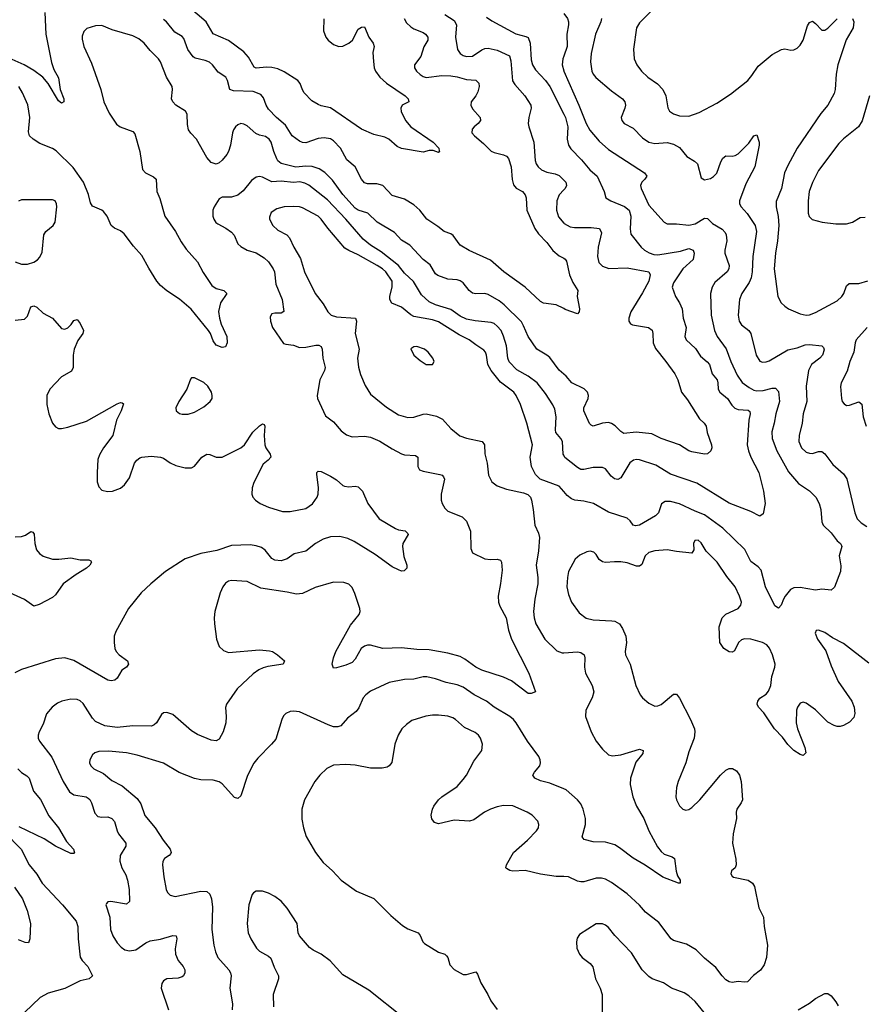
# Model space of a CAD drawing. Header units: inches. Extents: x 884691 to 1028259, y 526745 to 653629.
# Tile 199 of 241: x 986479 to 991945, y 632666 to 639043. Entities that reach past the tile are written whole.
import ezdxf

# ---------------------------------------------------------------- set-up
doc = ezdxf.new("R2010")
doc.units = ezdxf.units.IN
doc.header["$MEASUREMENT"] = 0
doc.layers.add('A9683', color=7, linetype='Continuous')
doc.layers.add('A9693', color=7, linetype='Continuous')

msp = doc.modelspace()

# ---------------------------------------------------------------- linework, layer by layer
at = {"layer": 'A9683', "color": 6}
for points, elevation in [([(986641, 639090), (986648.3, 638948.3), (986685.2, 638765.2), (986700.5, 638720.5), (986730, 638665.5), (986740.9, 638590), (986763.2, 638530), (986763.7, 638510), (986750, 638501.4), (986730, 638517.8), (986662.8, 638630), (986628.9, 638670), (986570, 638713.9), (986507.4, 638750), (986350, 638820.2)], 2700), ([(988447.5, 639047.5), (988445.9, 638970), (988460.2, 638930), (988475.5, 638910), (988510, 638882.9), (988544.9, 638870), (988570, 638871.4), (988609.9, 638890), (988632, 638910), (988670, 638980.6), (988690, 638993.6), (988710, 638996.3), (988737.6, 638930), (988766.1, 638890), (988772.8, 638870), (988764.9, 638830), (988767.8, 638772.2), (988772.7, 638730), (988781.2, 638710), (988810, 638671.2), (988852.1, 638632.1), (988974.3, 638550), (988993.5, 638530), (988997, 638510), (988954.7, 638490), (988945.6, 638470), (988948.3, 638448.3), (988976.2, 638390), (989009.3, 638349.3), (989155.2, 638250), (989190.7, 638210), (989193.8, 638193.9), (989198.7, 638190), (989190, 638183.5), (989154.6, 638194.6), (989130, 638194.9), (989090, 638184.6), (988949.3, 638209.3), (988922.5, 638222.5), (988868.9, 638270), (988841.3, 638281.3), (988770, 638298.5), (988690, 638333.5), (988490, 638470.9), (988430, 638484.2), (988410, 638492.9), (988370, 638517.9), (988320.5, 638570), (988308, 638588), (988294, 638630), (988278.9, 638650), (988190, 638705.2), (988150, 638724.6), (988110, 638733.7), (988075.3, 638735.3), (988010, 638729.4), (987996, 638736), (987959.1, 638799.1), (987930, 638833.8), (987830, 638907.3), (987730.8, 638950.8), (987685.8, 639030), (987570, 639127.9)], 2600), ([(990000, 637171.4), (989950, 637197.1), (989870, 637207.3), (989850, 637217), (989750.8, 637310.8), (989612.8, 637410), (989526.4, 637486.4), (989388.1, 637548.1), (989330, 637583.5), (989284.5, 637644.5), (989270, 637654.9), (989226.3, 637670), (989184, 637704), (989112.8, 637750), (989069.6, 637810), (989030, 637843.1), (988970, 637880.5), (988890, 637903.2), (988829.1, 637969.1), (988790, 637980.3), (988730, 637979.1), (988710, 637985.3), (988690.3, 638010.3), (988650, 638090), (988596.1, 638136.1), (988555.7, 638210), (988510, 638259.1), (988490, 638270.8), (988450, 638278.2), (988410, 638273.5), (988330, 638245.4), (988310, 638247.9), (988290, 638256.8), (988242.7, 638290), (988199.1, 638359.1), (988140.7, 638410), (988090, 638463.2), (988074.3, 638490), (988057.4, 638537.4), (988038.6, 638558.6), (987990, 638577.8), (987862.9, 638582.9), (987839.6, 638590), (987824.7, 638650), (987812.2, 638670), (987762.4, 638702.4), (987726.4, 638750), (987706.8, 638766.8), (987678.5, 638778.5), (987613.6, 638793.6), (987601.5, 638801.5), (987567.9, 638850), (987541.1, 638921.1), (987530, 638933.3), (987481.8, 638961.8), (987429.5, 639029.5), (987410, 639044.1)], 2700), ([(988966.5, 639050), (988982.6, 639022.6), (989010, 638996.4), (989030, 638983.9), (989090, 638960), (989104.4, 638950), (989119.8, 638930), (989119.9, 638910), (989093.7, 638866.3), (989074.7, 638805.3), (989033.3, 638750), (989033.1, 638730), (989046, 638710), (989070, 638686.9), (989090, 638674.7), (989110, 638669.3), (989210, 638682.1), (989270, 638680.2), (989310, 638673.6), (989370, 638655.8), (989430, 638651.4), (989450.9, 638630.9), (989452.8, 638610), (989443.8, 638576.2), (989430.4, 638549.7), (989401, 638510), (989399.4, 638490), (989410, 638464.8), (989458.2, 638410), (989460.4, 638390), (989446.3, 638370), (989419.4, 638350), (989406.2, 638333.8), (989405.8, 638310), (989422.2, 638290), (989481.1, 638241.1), (989530, 638192.3), (989550, 638182.3), (989610, 638168.4), (989630, 638158.3), (989642.9, 638142.9), (989659.7, 638090), (989666.8, 638006.8), (989674.1, 637974.1), (989692, 637952), (989733.4, 637930), (989749.3, 637909.3), (989755.8, 637890), (989760.2, 637810), (989813.9, 637690), (989836.8, 637656.8), (989890, 637599.7), (989930, 637547.7), (989970, 637513.8), (990000, 637497.9)], 2700), ([(989230, 639077), (989290, 639037.8), (989305.5, 639010), (989299.9, 638930), (989311.4, 638850), (989330, 638823.8), (989350, 638810), (989370, 638803.6), (989410, 638806.4), (989470, 638848.4), (989490, 638856.6), (989510, 638857.4), (989570, 638845.8), (989648.1, 638808.1), (989656.7, 638776.7), (989667.8, 638647.8), (989682.8, 638622.8), (989749.2, 638550), (989786.1, 638490), (989788.8, 638470), (989774.4, 638410), (989770.4, 638370), (989773.1, 638350), (989806.9, 638250), (989814.1, 638130), (989821.7, 638110), (989834.9, 638090), (989856, 638070), (989890, 638054.5), (989943.8, 638043.8), (989970, 638032.9), (990000, 638003.6)], 2800), ([(989499.9, 639059.9), (989534.6, 639034.6), (989690, 638950.7), (989754.6, 638934.6), (989770, 638926.5), (989782.9, 638890), (989790, 638782.7), (989798, 638750), (989817.9, 638717.9), (989882, 638650), (989910, 638609.5), (990000, 638430.4)], 2900), ([(990000, 636747.6), (989970, 636773.5), (989910, 636854), (989890.5, 636870.5), (989825.5, 636910), (989770, 636990), (989740.5, 637060.5), (989725.5, 637085.5), (989615.1, 637195.1), (989581.4, 637221.4), (989510, 637263.8), (989490, 637270), (989430, 637268.1), (989410, 637271.9), (989387.9, 637287.9), (989350, 637339.1), (989330, 637352.6), (989310, 637358.5), (989250, 637362.1), (989185.1, 637385.1), (989170, 637397.4), (989134.9, 637454.9), (989090.1, 637490.1), (989003.5, 637583.5), (988950, 637615.8), (988903.9, 637663.9), (988792.4, 637732.4), (988733, 637790), (988670, 637808.6), (988650, 637821.8), (988570.4, 637910), (988503.2, 638003.2), (988453.6, 638053.6), (988417.3, 638077.3), (988372.3, 638092.3), (988330, 638093.5), (988266.8, 638086.8), (988170, 638110.5), (988150, 638128.7), (988142.6, 638142.6), (988122.8, 638190), (988105.2, 638250), (988093.7, 638270), (988070, 638285.7), (988030, 638295.2), (988006.1, 638306.1), (987950, 638356.3), (987930, 638367.2), (987910, 638369.9), (987890, 638362.3), (987874.8, 638350), (987861.8, 638330), (987855.4, 638310), (987842.1, 638230), (987830.1, 638190.1), (987819.2, 638170), (987790, 638132), (987770, 638114.9), (987750, 638107), (987717.1, 638117.1), (987690, 638150.3), (987622.8, 638270), (987587, 638307), (987572.1, 638330), (987564.6, 638364.6), (987561.6, 638430), (987551.6, 638450), (987489.9, 638490), (987469.4, 638510), (987462.2, 638530), (987468.3, 638590), (987465.9, 638610), (987429.6, 638669.6), (987389.6, 638769.6), (987376.6, 638790), (987322.3, 638842.3), (987285.1, 638890), (987250, 638918.5), (987210, 638937.8), (987077.3, 638977.3), (987010, 639006), (986970, 639003.9), (986913.5, 638986.5), (986893.5, 638966.5), (986883.7, 638936.3), (986882.6, 638917.4), (986894.7, 638870), (986942.3, 638762.3), (987004, 638590), (987023.7, 638510), (987057.6, 638437.6), (987106.1, 638366.1), (987129.7, 638349.7), (987210, 638317.7), (987224.6, 638304.6), (987256.4, 638190), (987273.5, 638073.5), (987292.4, 638050), (987344.7, 638024.7), (987361.1, 638010), (987367, 637930), (987384.7, 637884.7), (987417.7, 637770), (987486.2, 637670), (987523.1, 637603.1), (987556.1, 637556.1), (987630, 637474), (987666.2, 637406.2), (987721.7, 637321.7), (987750, 637302.9), (987800.2, 637290), (987818.9, 637270), (987777.4, 637210), (987766.1, 637153.9), (987771.1, 637110), (987781.8, 637070), (987819.9, 636990), (987821.2, 636950), (987810, 636924), (987790, 636919.2), (987750, 636934.4), (987730, 636962.2), (987713, 637010), (987700.9, 637030), (987588.6, 637168.6), (987513.1, 637233.1), (987430, 637285.8), (987390, 637320.6), (987366.2, 637350), (987313.5, 637433.5), (987270, 637516.2), (987215.8, 637575.8), (987154.9, 637654.9), (987130, 637675.5), (987092.5, 637692.5), (987071.5, 637710), (987045, 637770), (987020.6, 637800.6), (987009.6, 637809.6), (986950, 637834.2), (986936.2, 637856.2), (986923.5, 637910), (986891.6, 637991.6), (986825.5, 638085.5), (986714.4, 638194.4), (986690, 638208.8), (986610, 638241.4), (986564.8, 638270), (986542.1, 638290), (986535.5, 638315.5), (986544.2, 638410), (986531.7, 638491.7), (986497.4, 638570), (986472.5, 638610)], 2800), ([(990000, 638807.6), (989993.7, 638790), (989989, 638750), (990000, 638711.4)], 3000), ([(990000, 636222), (989995.4, 636230), (989991.1, 636310), (989982, 636330), (989949.7, 636369.7), (989945.9, 636385.9), (989950.1, 636470.1), (989941.4, 636521.4), (989928.9, 636548.9), (989881.7, 636621.7), (989827.3, 636690), (989770, 636734.6), (989696.2, 636776.2), (989647.7, 636827.7), (989638.4, 636850), (989629.4, 636930), (989610, 636992.5), (989593.9, 637030), (989570, 637059), (989550, 637074.4), (989530, 637082.7), (989427.1, 637093), (989370, 637103.4), (989330, 637123.4), (989270, 637165.6), (989170, 637197), (989130, 637215.3), (989080.3, 637260.3), (989026.5, 637346.5), (988970, 637400.8), (988929.8, 637449.8), (988818.3, 637538.3), (988750, 637583), (988701.5, 637621.5), (988590, 637750), (988470, 637877), (988350, 637971.4), (988324.7, 637984.7), (988292, 637992), (988250, 637989), (988170, 637996.2), (988110, 637992.6), (988050, 638023.7), (988030, 638027.4), (988010, 638022.8), (987978.7, 638001.3), (987924.7, 637935.3), (987890, 637906.4), (987850, 637893.6), (987790, 637893.9), (987770, 637883.4), (987736.3, 637830), (987728.5, 637810), (987727.9, 637770), (987734.6, 637750), (987748.4, 637730), (987760.8, 637720.8), (987813.4, 637693.4), (987850, 637667.1), (987866.9, 637646.9), (987891.2, 637591.1), (987910, 637573.6), (987951, 637551), (988010, 637532.5), (988061.1, 637501.1), (988090, 637473.6), (988119.1, 637430), (988127.2, 637410), (988136.8, 637330), (988177.9, 637230), (988187.8, 637152.2), (988170, 637142.6), (988130, 637143), (988110, 637137.1), (988100.6, 637119.4), (988101.5, 637090), (988115.2, 637050), (988186, 636946), (988200.4, 636940.4), (988250, 636934.4), (988290, 636920.4), (988330, 636921.8), (988395.3, 636935.3), (988414.6, 636934.6), (988430, 636925.3), (988435.9, 636910), (988441.1, 636850), (988455.8, 636790), (988451.7, 636770), (988421.5, 636710), (988404.6, 636610), (988405.2, 636590), (988457.7, 636477.7), (988510, 636439.1), (988560.2, 636380.2), (988594.7, 636354.7), (988630, 636340.6), (988710, 636346.3), (988750, 636338.8), (988810, 636313.6), (988890, 636262.5), (988950, 636231), (988970, 636225.5), (989040.4, 636220.4), (989054.6, 636210), (989055.3, 636150), (989067, 636127), (989090, 636118.3), (989197.5, 636097.5), (989212.6, 636092.6), (989222.7, 636082.7), (989227.2, 636067.2), (989206.3, 635970), (989206.8, 635930), (989212.1, 635910), (989230, 635878.3), (989250, 635860.1), (989342.9, 635822.9), (989370, 635794), (989395.7, 635730), (989398.7, 635618.7), (989410, 635590.2), (989490, 635551.8), (989526.7, 635546.7), (989570, 635548.7), (989590, 635541.6), (989597.7, 635530), (989601.7, 635478.3), (989591.5, 635391.5), (989575, 635310), (989577.1, 635270), (989585.6, 635245.6), (989628.1, 635170), (989643.3, 635090), (989661.9, 635030), (989773.6, 634810), (989817.1, 634690), (989790, 634679.8), (989770, 634679.4), (989661.7, 634761.7), (989610, 634785.1), (989470, 634829), (989430, 634850.2), (989360.7, 634900.7), (989330, 634917.6), (989250, 634940.1), (989130, 634961.9), (989050, 634964.2), (988950, 634975), (988830, 634971.2), (988750, 634991), (988730, 634991.4), (988710, 634985.1), (988689.8, 634970), (988650, 634901.8), (988630, 634879.4), (988590, 634862.3), (988530, 634844.9), (988510, 634844.1), (988500.6, 634870), (988509.6, 634909.6), (988525.9, 634950), (988619.2, 635120.8), (988675.6, 635190), (988682.3, 635210), (988680.2, 635230), (988647.1, 635327.1), (988630, 635366), (988610, 635386.9), (988576.9, 635396.9), (988510, 635400.3), (988390, 635364.9), (988310, 635326.4), (988270, 635321.3), (988210, 635335.4), (988040.2, 635360.2), (987950, 635403.3), (987850, 635410.8), (987830, 635405.4), (987810, 635393.2), (987792.4, 635370), (987775.7, 635330), (987742.3, 635210), (987736.8, 635170), (987739.2, 635130), (987752.9, 635030), (987770, 634983.9), (987797.1, 634957.2), (987830, 634945.3), (988030, 634961.6), (988095.1, 634955.1), (988114, 634950), (988147.1, 634930), (988192.8, 634890), (988183, 634870), (988085.6, 634854.4), (988053.9, 634846.1), (988027, 634833), (987990, 634806.4), (987885.4, 634710), (987816.2, 634610), (987811.7, 634588.3), (987815.3, 634530), (987812.6, 634490), (987794.7, 634430), (987770, 634382.6), (987750, 634373.2), (987717.4, 634377.4), (987630, 634412.9), (987590, 634436.8), (987470, 634542.4), (987430, 634556.9), (987410, 634553.5), (987396.5, 634543.5), (987364.8, 634490), (987350, 634476.1), (987331.9, 634468.1), (987210, 634470), (987110, 634459.1), (987030, 634470), (986970, 634498.6), (986950, 634518.5), (986890, 634614.9), (986870, 634632), (986850, 634640.7), (986810, 634642), (986750.7, 634629.3), (986722.9, 634617.1), (986689.1, 634590.9), (986652, 634548), (986630, 634479.3), (986605, 634430), (986598.5, 634410), (986598.6, 634390), (986606.1, 634370), (986687.5, 634267.5), (986759.7, 634110), (986801.4, 634041.4), (986830, 634022.9), (986909.8, 634009.8), (986921.8, 634001.8), (986931.9, 633991.9), (986942.4, 633970), (986964.1, 633904.1), (986983.3, 633883.3), (987010, 633877.4), (987050, 633880.7), (987075.3, 633870), (987093.3, 633850), (987108.7, 633790), (987118.7, 633770), (987165.8, 633710), (987164.9, 633690), (987128.9, 633630), (987127, 633593), (987139.9, 633550), (987165.3, 633505.3), (987176.4, 633470), (987186.9, 633410), (987189.2, 633330.8), (987170, 633313.8), (987069.2, 633330.8), (987050.1, 633329.9), (987040.1, 633319.9), (987036.6, 633310), (987063, 633230), (987065.8, 633150), (987081.1, 633110), (987110, 633065.1), (987136, 633036), (987159.9, 633019.9), (987190, 633011.9), (987230, 633018.2), (987295.5, 633064.5), (987323.1, 633076.9), (987390, 633088.5), (987470, 633112.6), (987492.2, 633110), (987496.3, 633090), (987485.5, 633025.5), (987486.8, 632990), (987504.2, 632950), (987536.2, 632910), (987546.6, 632890), (987548.2, 632870), (987539.1, 632850), (987530, 632843.6), (987505.1, 632834.9), (987430, 632831.1), (987410, 632817.4), (987399.6, 632800.4), (987394.6, 632770), (987440.7, 632630)], 2900), ([(990000, 637941), (989970.7, 637909.3), (989954.8, 637870), (989952.3, 637810), (989966.2, 637766.2), (990000, 637725.7)], 2800), ([(986450, 637474.6), (986490, 637460.2), (986530, 637460.4), (986570, 637473.3), (986592.8, 637487.2), (986610, 637504.4), (986623.6, 637536.4), (986634.5, 637650), (986648.4, 637671.6), (986694.6, 637710), (986707.6, 637732.4), (986718, 637830), (986717.3, 637850), (986708.6, 637868.6), (986690, 637875.6), (986490, 637876.3), (986470, 637868.5)], 2900), ([(990000, 635986.7), (989970, 636021.4), (989846.4, 636066.4), (989816.5, 636096.5), (989790.7, 636150), (989782.7, 636210), (989798.6, 636290), (989761.9, 636430), (989719.9, 636550), (989691.5, 636610), (989677.4, 636630), (989590, 636695.8), (989530.2, 636770.2), (989508.4, 636810), (989500.8, 636870), (989494.2, 636890), (989483.2, 636903.2), (989430, 636936.5), (989388.8, 636970), (989322.1, 637002.1), (989190, 637085.4), (989150, 637099), (989030, 637121.4), (989010, 637131.2), (988950, 637181.8), (988887.2, 637207.2), (988873.8, 637230), (988873.6, 637250), (988890, 637312.9), (988889.1, 637350), (988847.6, 637410), (988825.9, 637430), (988792.3, 637450), (988670, 637520.8), (988610, 637547.4), (988584.1, 637564.1), (988472.9, 637692.9), (988430, 637751.9), (988410, 637770.6), (988310, 637823.3), (988290, 637829.9), (988250, 637833.6), (988189.8, 637830.2), (988142.8, 637817.2), (988106.7, 637793.3), (988095.1, 637764.9), (988095.8, 637750), (988116.6, 637710), (988150, 637679.9), (988208.5, 637648.5), (988224.8, 637630), (988253.8, 637570), (988296.9, 637496.9), (988322.4, 637410), (988390, 637270.5), (988443.2, 637203.2), (988472.3, 637150), (988495.4, 637130), (988530, 637119.4), (988652.5, 637110), (988658.4, 637090), (988650.6, 637010), (988676.7, 636910), (988665.8, 636850), (988672.6, 636792.6), (988685, 636745), (988713.7, 636673.7), (988750, 636617.9), (988853.3, 636533.3), (988930, 636482.7), (988990, 636465.7), (989030, 636468), (989090, 636488.1), (989110, 636490.3), (989175.4, 636475.4), (989215.1, 636455.1), (989270, 636395.7), (989328.3, 636348.3), (989370, 636332.5), (989471.2, 636311.2), (989486.6, 636290), (989490, 636230.1), (989504.1, 636170), (989513, 636093), (989534.2, 636050), (989570, 636023), (989630, 636003.1), (989739.6, 635979.6), (989767.1, 635967.1), (989783.8, 635950), (989791.3, 635930), (989801.5, 635870), (989813.5, 635770), (989836.4, 635716.4), (989842.5, 635690), (989836.1, 635603.9), (989820.7, 635510), (989832.6, 635430), (989832.9, 635390), (989812.8, 635290), (989805.1, 635210), (989807.6, 635170), (989819.7, 635130), (989877.2, 635030), (989956.1, 634956.1), (989990, 634941.8), (990000, 634942.5)], 3000), ([(986450, 637097.7), (986510, 637102.8), (986530, 637123), (986550, 637182.1), (986569.4, 637190.6), (986590, 637180.2), (986630, 637141.9), (986690.5, 637110.5), (986750, 637042.1), (986770, 637038.5), (986790, 637046.9), (986812.1, 637067.9), (986830, 637093.9), (986850, 637102), (986870, 637075.3), (986892.5, 637030), (986887.9, 637010), (986854.4, 636965.6), (986830.5, 636910), (986823.7, 636870), (986825.6, 636790), (986813.2, 636766.8), (986750, 636729.7), (986673, 636650), (986654.4, 636610), (986654.6, 636550), (986666.8, 636490), (986690.6, 636430.6), (986710, 636405.8), (986730, 636395.5), (986750, 636394.7), (986790, 636402.9), (986910, 636442.2), (987110, 636555.8), (987130, 636563.4), (987142.4, 636562.4), (987150, 636554.4), (987134.6, 636510), (987105.1, 636450), (987080.9, 636350), (987020.5, 636270), (986995.7, 636224.3), (986985.4, 636194.6), (986979.6, 636110), (986981, 636050), (986990, 636016.5), (987010, 635996.1), (987046.7, 635986.7), (987079.7, 635990), (987130, 636009.7), (987157.9, 636030), (987190, 636075.8), (987222.7, 636170), (987236.7, 636190), (987255.2, 636204.8), (987270, 636210.1), (987330, 636215.2), (987390, 636210.6), (987410, 636203.9), (987453.5, 636173.5), (987490, 636155.9), (987550, 636139.4), (987590, 636140.6), (987610, 636150.6), (987657.3, 636210), (987690, 636228), (987710, 636226.9), (987750, 636209.7), (987790, 636210.6), (987910, 636269.8), (987933, 636290), (987988.2, 636371.8), (988030, 636412.8), (988050, 636424.4), (988060.7, 636420.7), (988066.2, 636410), (988060, 636350), (988065.4, 636290), (988072.6, 636270), (988099.6, 636230), (988105, 636210), (988087.3, 636190), (988054.8, 636165.2), (987994.9, 636045.1), (987983.7, 636010), (987980.9, 635970), (987987.4, 635950), (988004.7, 635930), (988035.1, 635910), (988090, 635884.7), (988178.6, 635858.6), (988230, 635858.7), (988330, 635877.6), (988372.8, 635907.2), (988403.6, 635950), (988410, 635970), (988412.1, 636010), (988401.1, 636098.9), (988402.3, 636110), (988410, 636119.7), (988430, 636117.3), (988490, 636087.5), (988530, 636063), (988570, 636027), (988581.7, 636021.7), (988610, 636017.5), (988650, 636022.8), (988670, 636016.6), (988698.1, 635990), (988731.1, 635910), (988805.6, 635810), (988910, 635747.2), (988930, 635738.3), (988973, 635733), (988990, 635715.8), (988992.2, 635707.8), (988958.5, 635650), (988955.6, 635630), (988966, 635566), (988984.7, 635510), (988984.2, 635490), (988967.3, 635472.7), (988950, 635471.6), (988930, 635479.4), (988890, 635500.2), (988780.2, 635580.2), (988644.4, 635664.4), (988603.4, 635683.4), (988550, 635695.2), (988490, 635692.6), (988442.5, 635677.5), (988392.2, 635650), (988330, 635600.5), (988255.8, 635584.2), (988210, 635551.4), (988170, 635538.6), (988130, 635543.2), (988110, 635553.6), (988067.4, 635607.4), (988044.6, 635624.5), (988010, 635636.1), (987970, 635641.4), (987850, 635637.4), (987753.9, 635606.1), (987650, 635585.1), (987549.4, 635550.6), (987422.1, 635470), (987327.2, 635390), (987264.9, 635330), (987183.5, 635230), (987100, 635080), (987091, 635050), (987089.8, 635010.2), (987094.8, 634970), (987103.5, 634950), (987122.2, 634930), (987176.9, 634890), (987183.6, 634870), (987169.1, 634850), (987139.9, 634830), (987110, 634777.2), (987094.8, 634765.2), (987070, 634760.1), (987050, 634764.9), (986830, 634892.9), (986770, 634909.6), (986710, 634902.9), (986490, 634833.4), (986446.6, 634813.4)], 2800), ([(986450, 635694.3), (986490, 635695.1), (986515.2, 635704.8), (986550, 635728.4), (986564.2, 635724.2), (986571.7, 635711.6), (986575.7, 635650), (986587, 635610), (986606, 635586), (986630, 635567.4), (986690, 635548.5), (986732, 635548), (986810, 635558.4), (986870, 635545.5), (986925.3, 635545.3), (986938.7, 635538.7), (986944.4, 635530), (986933.6, 635510), (986910.3, 635490), (986843.7, 635450), (986760.4, 635390), (986710, 635317.4), (986690, 635301.3), (986604.3, 635255.7), (986570, 635244.8), (986510, 635288.8), (986390, 635340.8)], 2700), ([(990000, 634062), (989910, 634097.7), (989850, 634114.3), (989812.2, 634130), (989800.7, 634150), (989811.8, 634170), (989845.1, 634210), (989850.6, 634230), (989847.5, 634250), (989838.1, 634270), (989765.8, 634370), (989691.7, 634490), (989674.3, 634510), (989650, 634529.7), (989550.3, 634590.3), (989500.1, 634630), (989419.8, 634670), (989350, 634719.1), (989310, 634734.2), (989239.9, 634750), (989170, 634774.8), (989113.4, 634786.6), (989090, 634786.3), (989030, 634772.5), (988970, 634768.9), (988871, 634750), (988750, 634694.1), (988719.3, 634670), (988702.7, 634650), (988673.6, 634586.4), (988656.9, 634563.1), (988601.3, 634518.7), (988556.9, 634470), (988538, 634462), (988510, 634462.8), (988475.2, 634475.2), (988290, 634559.6), (988250, 634565.3), (988230, 634562.3), (988200.7, 634550), (988185.9, 634534.1), (988175.4, 634510), (988136.2, 634383.8), (988108.9, 634350), (988019.5, 634260.5), (987993.1, 634226.9), (987952.8, 634147.2), (987910, 634016.5), (987890, 633998), (987870, 634004.9), (987790, 634094.3), (987770, 634107.7), (987730, 634117.6), (987650, 634119.6), (987610, 634128.3), (987510, 634167.6), (987410, 634226.8), (987238.8, 634278.8), (987170, 634294.7), (987054.2, 634305.8), (986990, 634302.4), (986965.4, 634294.6), (986950, 634282.7), (986932.1, 634250), (986931.3, 634230), (986938.5, 634210), (986959.1, 634190), (987021.1, 634161.1), (987074.5, 634114.5), (987141.2, 634081.2), (987238, 633998), (987263.5, 633963.5), (987288, 633888), (987355.8, 633810), (987407.1, 633730), (987453.4, 633670), (987458.9, 633650), (987456.3, 633643.7), (987446.8, 633630), (987415.5, 633610), (987404.2, 633590), (987401.9, 633570), (987410.7, 633490.7), (987426.9, 633410), (987436.1, 633390), (987453.5, 633373.5), (987485.1, 633365.1), (987650, 633399), (987690, 633396), (987710, 633380.1), (987719.4, 633350), (987725.6, 633294.4), (987722.8, 633150), (987736.2, 633050), (987746.7, 633006.7), (987762.1, 632970), (987833, 632890), (987844, 632870), (987846.8, 632850), (987837.8, 632770), (987855.8, 632670), (987854.2, 632630)], 3000), ([(990000, 633492.7), (989950, 633493.8), (989849.1, 633509.1), (989750, 633532.1), (989670, 633528.6), (989650, 633533.6), (989630, 633546.1), (989626.2, 633550), (989628.5, 633570), (989675.6, 633650), (989765.7, 633730), (989823.1, 633790), (989835.8, 633810), (989839.6, 633830), (989832, 633852), (989795, 633890), (989762.3, 633910), (989670, 633950.9), (989610, 633953.7), (989570, 633945.6), (989526.7, 633930), (989487.8, 633910), (989418.3, 633861.7), (989390, 633851.6), (989290, 633858.1), (989190, 633835.8), (989163.8, 633843.8), (989146.5, 633866.5), (989141.9, 633890), (989150.4, 633930), (989159.7, 633950), (989188.6, 633990), (989210, 634009.7), (989310, 634077.3), (989350, 634122.2), (989370.3, 634150), (989418.3, 634241.7), (989470.4, 634310), (989474.1, 634350), (989461.8, 634390), (989449.2, 634410), (989427.2, 634427.2), (989358.2, 634458.2), (989300.2, 634510), (989281.1, 634521.1), (989250, 634531.8), (989190, 634539.5), (989150, 634539.3), (989107.5, 634532.5), (989016.6, 634503.4), (988981.2, 634478.8), (988952.3, 634450), (988928.6, 634410), (988905.8, 634350), (988887.4, 634232.6), (988870.2, 634210), (988857.4, 634202.6), (988825.3, 634194.7), (988750, 634195.5), (988650, 634215.7), (988590, 634220.2), (988510, 634215.2), (988465.9, 634194.1), (988420.6, 634150), (988389.1, 634110), (988322.6, 633990), (988304.4, 633930), (988304.9, 633864.9), (988315.2, 633810), (988332.8, 633752.8), (988392.2, 633650), (988443.7, 633583.7), (988504.1, 633530), (988560.1, 633470), (988658.9, 633398.9), (988771.3, 633351.3), (988881.8, 633241.8), (988957.1, 633177.1), (988990, 633155.9), (989056.8, 633130), (989070, 633111.4), (989087.8, 633070), (989098.8, 633058.8), (989190, 633004.2), (989230, 632990.1), (989240.6, 632980.6), (989248.7, 632968.7), (989261.9, 632921.9), (989291, 632891), (989350, 632859.2), (989370, 632858.9), (989430, 632875.8), (989442.1, 632862.1), (989464.1, 632804.1), (989508.6, 632730), (989527.7, 632687.7), (989570, 632631.4)], 3100), ([(986466, 634190), (986490, 634166.3), (986525.1, 634145.1), (986540.4, 634130), (986567.3, 634047.3), (986612.6, 633992.6), (986666.4, 633886.4), (986730, 633808), (986781.1, 633721.1), (986827.8, 633670), (986833.1, 633646.9), (986830, 633643.2), (986810, 633642.3), (986711.2, 633690), (986636.7, 633736.7), (986475.9, 633815.9)], 2800), ([(986381.2, 633781.2), (986487.1, 633670), (986539.1, 633570), (986589.9, 633509.9), (986624.2, 633450), (986754.9, 633310), (986843.5, 633203.5), (986855.3, 633170), (986856.2, 633090), (986870.3, 632970.3), (986882.3, 632950), (986919.1, 632910), (986950.2, 632850), (986928.3, 632831.7), (986870, 632817.5), (986770, 632768.7), (986662.7, 632737.3), (986610.7, 632709.3), (986510, 632611.9)], 2800), ([(986444.7, 633424.7), (986497, 633350), (986527.2, 633272.8), (986549.1, 633190), (986544.8, 633090), (986535.1, 633064.9), (986513.2, 633066.8), (986470, 633083.2)], 2700), ([(988960.4, 632580.4), (988737.4, 632757.4), (988570, 632857.3), (988488.2, 632948.2), (988430, 632989.9), (988377.6, 633017.6), (988354.9, 633034.9), (988289.2, 633110), (988281.8, 633130), (988273.8, 633190), (988209.3, 633289.3), (988170, 633334.6), (988130, 633365.2), (988090, 633385.9), (988050, 633398.5), (988010, 633399), (987991.8, 633388.2), (987983.7, 633376.3), (987962.7, 633310), (987950.4, 633190), (987957.7, 633130), (987973.8, 633090), (988011.8, 633030), (988031.2, 633010), (988090, 632977.8), (988105.1, 632965.1), (988126.3, 632906.3), (988154.7, 632850), (988154.2, 632830), (988119.8, 632730), (988121.5, 632650)], 3100)]:
    msp.add_lwpolyline(points, dxfattribs=dict(at, elevation=elevation))
for points, elevation in [([(989050, 636925.5), (989030, 636924.6), (989010, 636911.2), (989030, 636869.4), (989070, 636834.6), (989110, 636810.2), (989150, 636808.7), (989162, 636830), (989152.2, 636850), (989122.9, 636890), (989097.8, 636910)], 3100), ([(987590, 636724.4), (987584.3, 636715.7), (987560.9, 636650), (987508.3, 636570), (987490.2, 636530), (987492.4, 636510), (987512.2, 636492.2), (987530, 636487.3), (987570, 636488.6), (987610, 636501.8), (987670, 636535.1), (987712.2, 636570), (987723.7, 636590), (987724.9, 636610), (987719.2, 636630), (987696.7, 636670), (987670, 636694.1), (987610, 636724.1)], 2900)]:
    msp.add_lwpolyline(points, close=True, dxfattribs=dict(at, elevation=elevation))
at = {"layer": 'A9693', "color": 6}
for points, elevation in [([(990000, 639083.5), (990023.7, 639050), (990030.9, 639030), (990031.5, 639010), (990020.9, 638950), (990022.4, 638870), (990000, 638807.6)], 3000), ([(990578.8, 639110), (990490, 639023.2), (990470, 638990), (990452.3, 638852.3), (990455.9, 638790), (990473.5, 638750), (990503.1, 638710), (990545.2, 638670), (990606.7, 638626.7), (990640.7, 638590), (990661.3, 638550), (990672.9, 638472.9), (990685.4, 638450), (990710, 638432.3), (990750, 638419.9), (990810, 638418.7), (990877.4, 638442.6), (990990, 638503.2), (991079.9, 638560.1), (991190.8, 638649.2), (991218.5, 638681.5), (991258.7, 638741.3), (991350, 638818.3), (991410, 638850.5), (991430, 638853.6), (991470, 638845), (991490, 638847.3), (991510, 638857.8), (991530, 638878.4), (991548.8, 638910), (991578, 639002), (991590, 639024.1), (991610, 639032.5), (991630, 639018.5), (991670, 638975), (991690, 638974.6), (991710, 638986.9), (991770, 639047.3)], 3200), ([(990244.2, 639050), (990239.9, 639030), (990204.8, 638950), (990176.8, 638823.2), (990173.2, 638770), (990181.8, 638710), (990190.5, 638690), (990208.2, 638668.2), (990310, 638581), (990380.8, 638530), (990395, 638510), (990399.2, 638490), (990395.6, 638470), (990372.3, 638410), (990376, 638390), (990390.1, 638370.1), (990450, 638341.1), (990510, 638276.8), (990550, 638250.1), (990590, 638240.8), (990670, 638247.1), (990710, 638236.2), (990750, 638214.3), (990796.6, 638156.6), (990847, 638127), (990864.8, 638110), (990890, 638017.6), (990910, 638005.7), (990950, 638014.5), (990970, 638026.8), (990990, 638048.4), (991017.1, 638122.9), (991030, 638146.6), (991050, 638161), (991090, 638159.4), (991110, 638162.9), (991130, 638173.2), (991197.3, 638242.7), (991230, 638291.2), (991250, 638297), (991265.2, 638250), (991264.6, 638230), (991236.8, 638090), (991179.4, 637980.6), (991137.3, 637870), (991137.7, 637850), (991147.6, 637830), (991187.1, 637787.1), (991240, 637710), (991247.4, 637670), (991223.4, 637510), (991220.4, 637410), (991213.3, 637370), (991200.1, 637339.9), (991153.2, 637270), (991137.9, 637230), (991127.9, 637130), (991135.5, 637090), (991150, 637067), (991198.1, 637030), (991211.2, 637011.2), (991244.6, 636870), (991270, 636831.4), (991285.6, 636825.6), (991310, 636827.1), (991330, 636834.5), (991450, 636905.7), (991510, 636918.4), (991562.8, 636937.2), (991590, 636939.9), (991669.7, 636929.7), (991680.3, 636920.3), (991685.4, 636905.4), (991674.2, 636870), (991657.9, 636850), (991604.4, 636810), (991584, 636770), (991569.6, 636670), (991573.5, 636570), (991548.7, 636490), (991543.3, 636430), (991523.2, 636350), (991521.3, 636310), (991538.1, 636270), (991570, 636241.9), (991590, 636234.9), (991610, 636234.1), (991650, 636246.5), (991670, 636246.1), (991690, 636231.6), (991741.4, 636161.4), (991810, 636101.6), (991833.1, 636070), (991884.2, 635850), (991899.9, 635810), (991924.1, 635784.1), (991961.3, 635761.3)], 3100), ([(991869.3, 639050), (991878.6, 639030), (991872.7, 638990), (991827.5, 638912.5), (991774.4, 638750), (991764, 638690), (991756.5, 638590), (991750, 638563.9), (991710.4, 638490), (991664.1, 638435.9), (991510, 638210), (991450, 638098.4), (991429.8, 638050), (991408.8, 637950), (991375.7, 637864.3), (991375.3, 637830), (991387.3, 637767.3), (991391.4, 637710), (991384.2, 637610), (991370.3, 637530.3), (991362.7, 637430), (991386.5, 637250), (991407.8, 637210), (991430, 637186.5), (991454.3, 637170), (991530, 637137.7), (991570, 637129), (991590, 637130.7), (991630, 637146), (991770, 637222.2), (991799.7, 637250), (991812.1, 637270), (991830, 637318.5), (991846.4, 637333.6), (991910, 637333.4), (991968, 637352)], 3200), ([(990000, 638711.4), (990000.4, 638710), (990098.5, 638490), (990145.4, 638370), (990167.9, 638327.9), (990230, 638255.3), (990290, 638203.1), (990523.3, 638050), (990536.8, 638030), (990524.6, 638010), (990504.4, 637990), (990496, 637970), (990500.7, 637950), (990550, 637841.8), (990650, 637732.1), (990670, 637720.4), (990730, 637721.5), (990810, 637713.1), (990850, 637721.5), (990910, 637756.8), (990930, 637754.9), (990963.9, 637723.9), (991025.6, 637685.6), (991044.5, 637664.5), (991050.5, 637650), (991055.5, 637610), (991042.3, 637550), (991042.8, 637530), (991070, 637450), (991069.2, 637430), (991057.6, 637410), (990978.9, 637341.1), (990960.5, 637310), (990949.8, 637270), (990954, 637130), (990976.1, 637030), (990993.1, 636990), (991051.9, 636911.9), (991080.8, 636830), (991121.6, 636741.6), (991154.1, 636694.1), (991199.7, 636659.7), (991230, 636643), (991250, 636639.2), (991290, 636640.8), (991350, 636656.3), (991370, 636657), (991390, 636635.1), (991397.3, 636570), (991371.8, 636490), (991363, 636430), (991347.1, 636372.9), (991349.6, 636330), (991379.4, 636250), (991454.1, 636114.1), (991518.8, 636038.8), (991591.6, 635991.6), (991632.1, 635950), (991652.3, 635910), (991664.7, 635870), (991670, 635790.1), (991678.1, 635770), (991730, 635718.8), (991768.7, 635668.7), (991792.3, 635650), (991797.6, 635637.6), (991800.1, 635630), (991782.9, 635570), (991793.6, 635506.4), (991792.3, 635470), (991753.1, 635366.9), (991730, 635349), (991670, 635355.7), (991630, 635347.8), (991530, 635366.3), (991490, 635363.9), (991468.1, 635351.9), (991434.1, 635310), (991421.4, 635290), (991407.5, 635250), (991390, 635231.9), (991366.8, 635246.8), (991305, 635370), (991276.8, 635476.8), (991258.9, 635498.9), (991210, 635534), (991172.6, 635612.6), (991030.3, 635750.3), (990910, 635837), (990850, 635859), (990750, 635907.2), (990690, 635922.1), (990656.9, 635923.1), (990632.1, 635907.9), (990612.3, 635850), (990593, 635830), (990490, 635768.9), (990464.5, 635764.5), (990450, 635769.9), (990430, 635797.3), (990410, 635815.2), (990290, 635852.6), (990193.5, 635910), (990130, 635924.8), (990071.2, 635931.3), (990050, 635939.1), (990021.6, 635961.6), (990000, 635986.7)], 3000), ([(991979.8, 638550), (991931.7, 638388.3), (991907.2, 638350), (991810, 638271.3), (991779.7, 638240.3), (991650, 638065.3), (991610, 637987.6), (991589.3, 637930), (991581.5, 637870), (991581.9, 637790), (991588.7, 637768.7), (991608.9, 637748.9), (991671.8, 637731.8), (991760.4, 637720.4), (991830, 637720.9), (991870, 637731.6), (991919.1, 637760.9), (991950, 637763.6)], 3300), ([(990000, 638430.4), (990010.3, 638410), (990025.6, 638350), (990021.4, 638270), (990030, 638229.7), (990045.8, 638205.8), (990115.8, 638135.8), (990169.7, 638069.7), (990217, 638030), (990261.5, 637930), (990272.9, 637890), (990304.8, 637870), (990393.7, 637833.7), (990422.7, 637810), (990435.2, 637770), (990429.4, 637689.4), (990433.6, 637653.6), (990501.4, 637570), (990523.2, 637550), (990552.7, 637532.7), (990582.5, 637522.5), (990610, 637519), (990755.8, 637544.2), (990810, 637560), (990836.7, 637550), (990844, 637530), (990837.1, 637490), (990770.2, 637429.8), (990710, 637338.5), (990702.6, 637310), (990722.3, 637250), (990750.2, 637210), (990767.4, 637170), (990772.2, 637110), (990792.8, 637050), (990784, 636990), (990793.3, 636970), (990853.6, 636913.6), (990884.3, 636864.3), (990927.9, 636827.9), (990942.4, 636810), (990960.3, 636750), (990992, 636710), (990997.9, 636690), (991000, 636650), (991010, 636630), (991061, 636590), (991087.2, 636547.2), (991106.6, 636526.6), (991130, 636518.4), (991193.1, 636513.1), (991204.6, 636504.6), (991206.6, 636490), (991198, 636450), (991186.6, 636290), (991195.6, 636250), (991211, 636210), (991263.1, 636110), (991292.6, 635990), (991303.9, 635910), (991290, 635841.6), (991270, 635828.2), (991210, 635858.6), (991070, 635911), (990860.4, 636040.4), (990690, 636099.7), (990597.1, 636157.1), (990490, 636192), (990470, 636194.8), (990452.3, 636190), (990427.6, 636172.4), (990370, 636076.6), (990350, 636064.9), (990329, 636069), (990307.2, 636087.2), (990270, 636133.2), (990250, 636143.1), (990190, 636141.8), (990130, 636130), (990110, 636130.3), (990090, 636142.3), (990008.1, 636208.1), (990000, 636222)], 2900), ([(990000, 638003.6), (990013.9, 637990), (990018.1, 637970), (990008.3, 637950), (990000, 637941)], 2800), ([(990000, 637725.7), (990002.6, 637722.6), (990041.6, 637701.6), (990070, 637697), (990176.7, 637696.7), (990231.9, 637690), (990243.5, 637663.5), (990223.3, 637570), (990218.1, 637510), (990227.7, 637470), (990250, 637445.7), (990292.2, 637432.2), (990410, 637436.5), (990550, 637410), (990560.4, 637390), (990550.3, 637350), (990510, 637273.8), (990435.3, 637150), (990421.1, 637110), (990421.8, 637090), (990432.3, 637072.3), (990445.9, 637065.9), (990548.4, 637048.4), (990571.7, 637031.7), (990576.6, 637010), (990578.2, 636950), (990593.4, 636913.4), (990661.6, 636830), (990719.1, 636750), (990738.7, 636710), (990762.1, 636630), (990801.4, 636581.4), (990877.9, 636457.9), (990908.4, 636430), (990921.7, 636410), (990929.1, 636370), (990957.3, 636290), (990958.3, 636270), (990951.6, 636250), (990930, 636230.5), (990911.3, 636228.7), (990830, 636243.7), (990810, 636251.4), (990749.9, 636290), (990630, 636329.7), (990570, 636360.4), (990469.1, 636370.9), (990390, 636362.6), (990370, 636374.9), (990333.4, 636413.4), (990310, 636428.1), (990290, 636433.8), (990250, 636429.1), (990190.3, 636410.3), (990176.5, 636416.5), (990166.8, 636426.8), (990130.5, 636510), (990130.2, 636530), (990157.9, 636590), (990159.7, 636610), (990153, 636630), (990131.2, 636651.2), (990051.5, 636691.5), (990014.8, 636734.8), (990000, 636747.6)], 2800), ([(990000, 637497.9), (990010, 637492.6), (990018.9, 637478.9), (990037, 637390), (990059.7, 637339.7), (990090.2, 637290), (990087.8, 637250), (990102.3, 637170), (990099.3, 637150), (990090, 637138), (990010, 637166.3), (990000, 637171.4)], 2700), ([(991962.9, 637050), (991892.8, 636970), (991885.4, 636950), (991877.4, 636890), (991851.8, 636830), (991834.6, 636765.5), (991795.3, 636690), (991792, 636668), (991797, 636590), (991803, 636570), (991814.2, 636554.2), (991830, 636545.1), (991850, 636546.2), (991910, 636567.4), (991930, 636552.4), (991937.1, 636470), (991958.2, 636410)], 3200), ([(991975, 634875), (991810, 635002.3), (991739.4, 635039.4), (991690, 635073.5), (991650, 635088.5), (991633.6, 635086.4), (991628, 635070), (991641.7, 635030), (991695.5, 634955.5), (991730, 634858.8), (991776.9, 634756.9), (991864, 634630), (991878.9, 634590), (991884.9, 634550), (991876.9, 634523.1), (991850, 634493.9), (991810, 634471.3), (991790, 634465), (991770, 634465.9), (991750, 634471.4), (991710, 634492.9), (991630, 634573.6), (991570, 634615.7), (991550, 634622.6), (991530, 634616.8), (991512.6, 634590), (991506.9, 634570), (991505, 634490), (991513.7, 634450), (991559.7, 634330), (991566.3, 634293.7), (991550, 634278.1), (991530, 634283.7), (991490, 634310.4), (991450, 634348), (991415.6, 634395.6), (991364.5, 634450), (991294.1, 634554.1), (991260.2, 634590), (991251.9, 634610), (991255.6, 634630), (991270, 634649.2), (991310, 634675.7), (991326.2, 634693.8), (991341, 634730), (991347.6, 634790), (991367.2, 634850), (991368.2, 634870), (991351.7, 634928.3), (991332.7, 634972.7), (991313.9, 634993.9), (991285.8, 635010), (991210, 635030.1), (991170, 635032.2), (991150, 635026.4), (991130.1, 635010), (991104.3, 634955.7), (991090, 634947.1), (991071.6, 634948.4), (991037.1, 634970), (991009.6, 635009.6), (991005.6, 635110), (991025.4, 635170), (991050, 635193.3), (991129.8, 635230.2), (991146.1, 635250), (991150.4, 635270), (991138.4, 635310), (991109.5, 635370), (991056.5, 635436.5), (990993.1, 635530), (990921.7, 635601.7), (990890, 635655.3), (990870, 635671.1), (990848.2, 635670), (990840.9, 635650), (990841.3, 635610), (990830, 635587.7), (990730, 635598.2), (990670, 635610), (990590, 635603.4), (990550, 635592.6), (990527.2, 635570), (990505.4, 635514.6), (990490, 635503.8), (990470, 635504.4), (990410, 635525.2), (990370, 635530.8), (990327.8, 635532.2), (990270, 635526.9), (990250.7, 635530.7), (990230, 635547.2), (990210, 635579.9), (990194.2, 635594.2), (990170, 635600.3), (990150, 635595.7), (990104.6, 635575.4), (990072.9, 635550), (990031.8, 635470), (990023.6, 635430), (990020.2, 635370), (990030, 635319.1), (990050.5, 635270), (990100.5, 635200.5), (990146.1, 635166.1), (990190, 635156.3), (990312, 635150), (990330, 635146.7), (990359.9, 635130), (990380.9, 635100.9), (990402.4, 635050), (990406.3, 635010), (990396.6, 634950), (990399.2, 634930), (990429.6, 634869.6), (990467.6, 634730), (990494.4, 634670), (990510.5, 634650), (990550, 634616.2), (990590, 634597.8), (990610, 634598.5), (990630, 634607), (990710, 634673.6), (990730, 634673.8), (990750, 634649.1), (990820.5, 634510), (990845.8, 634450), (990849.4, 634430), (990843.4, 634390), (990810, 634302.2), (990790.6, 634230), (990740.1, 634110), (990729.7, 634070.3), (990726.3, 634010), (990730.6, 633990), (990750, 633951), (990770, 633930.1), (990790, 633923.9), (990810, 633927.7), (990830, 633939.9), (990879.9, 633990), (991014.8, 634150), (991050, 634183.1), (991070, 634193.1), (991093.1, 634193.1), (991119, 634179), (991138.4, 634150), (991148.2, 634110), (991157.1, 633990), (991148.3, 633970), (991119.4, 633930), (991115.9, 633910), (991118, 633870), (991097.6, 633770), (991092.4, 633710), (991113.6, 633606.4), (991116.6, 633570), (991109.4, 633550.6), (991084.8, 633530), (991081.5, 633510), (991090, 633494.9), (991099.1, 633490), (991194.2, 633470), (991221.5, 633450), (991235.1, 633430), (991263.3, 633290), (991293.8, 633230), (991296.7, 633170), (991319.2, 633050), (991311.5, 632968.5), (991298.2, 632921.8), (991272.7, 632887.3), (991227.3, 632852.7), (991190, 632812.6), (991170, 632809.4), (991130, 632813.8), (991090, 632806.6), (991070, 632810.7), (991050, 632824.3), (991025.5, 632850), (990985.4, 632905.4), (990910, 632964.3), (990858, 633018), (990795, 633055), (990710, 633080.1), (990694.9, 633090), (990615.5, 633195.5), (990530, 633263.4), (990490, 633307.7), (990410, 633381.9), (990310, 633454), (990270, 633476.6), (990243.5, 633483.5), (990210, 633483.5), (990130, 633460.2), (990110, 633459.2), (990090, 633464.1), (990030, 633492), (990000, 633492.7)], 3100), ([(990000, 634942.5), (990090, 634948.7), (990110, 634944.6), (990131.5, 634930), (990136.9, 634910), (990134.3, 634850), (990139.8, 634810), (990184.7, 634730), (990194.8, 634690), (990183.9, 634650), (990143.4, 634570), (990141.8, 634530), (990176.8, 634430), (990210.9, 634370), (990250, 634317.5), (990290, 634282.5), (990315.2, 634275.2), (990370, 634281.2), (990490, 634318), (990513.8, 634310), (990511, 634290), (990466, 634234), (990431.3, 634130), (990429.3, 634090), (990448.1, 634010), (990470.3, 633950), (990517.4, 633870), (990551, 633790), (990606.3, 633686.4), (990630, 633656.3), (990650, 633639.2), (990701.2, 633621.2), (990716.8, 633610), (990728.4, 633528.4), (990737.1, 633497.1), (990752.5, 633470), (990754, 633450), (990742, 633450), (990641, 633490), (990527.1, 633567.1), (990450, 633613.1), (990360.4, 633680.4), (990330, 633697.8), (990270, 633715.7), (990190, 633719.3), (990133, 633733), (990119.9, 633750), (990140.3, 633830), (990140.4, 633870), (990126.7, 633930), (990110, 633964.7), (990090, 633990.8), (990015.8, 634055.7), (990000, 634062)], 3000), ([(990928.5, 632590), (990850, 632684.1), (990810, 632720.7), (990780.5, 632740.5), (990697.8, 632770), (990645.8, 632805.8), (990571.9, 632831.9), (990550, 632846.1), (990507.4, 632890), (990438.4, 632998.4), (990331.1, 633111.1), (990290, 633163.6), (990270, 633179.5), (990250, 633187.8), (990210, 633187.1), (990102.7, 633117.3), (990086.3, 633093.7), (990081.5, 633070), (990085.1, 633030), (990101.4, 632990), (990119.1, 632970), (990170, 632929.7), (990188.2, 632908.2), (990205.8, 632830), (990236.8, 632770), (990248.4, 632730), (990247.8, 632610)], 3200), ([(991518, 632630), (991590, 632673.8), (991630, 632704.6), (991690, 632736.3), (991710, 632736.9), (991730, 632721.3), (991762.2, 632682.2), (991775.9, 632655.9)], 3100)]:
    msp.add_lwpolyline(points, dxfattribs=dict(at, elevation=elevation))

doc.saveas('drawing.dxf')
